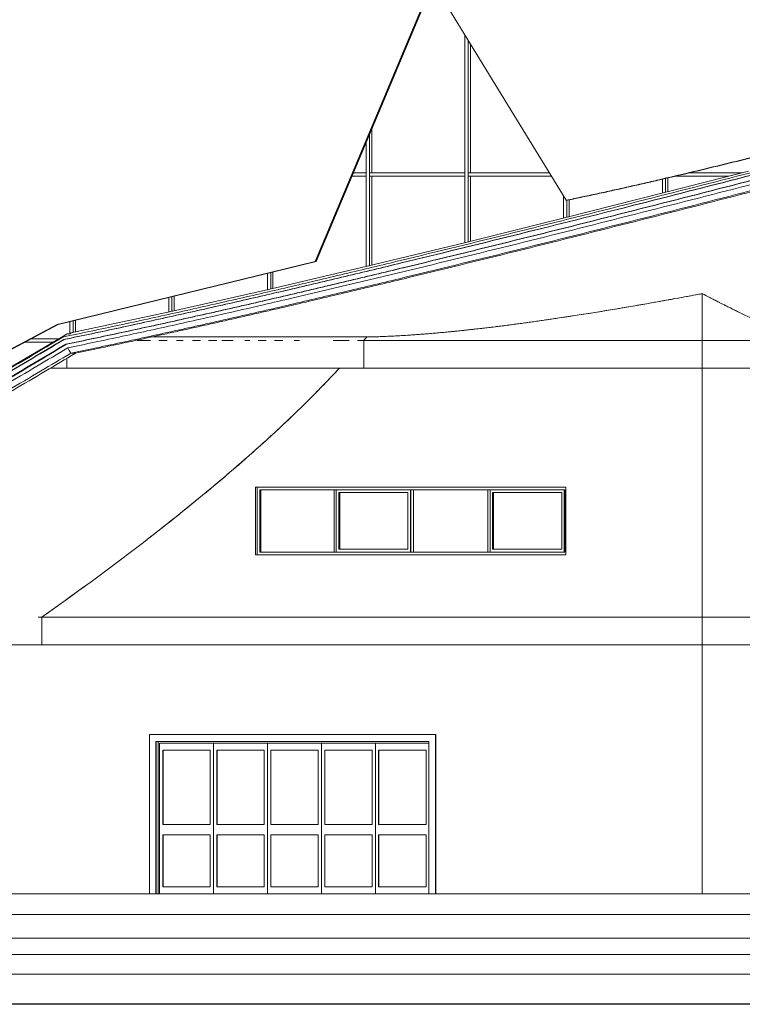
# Model space of a CAD drawing. Header units: inches. Extents: x 424 to 2043, y -237 to 445.
# Tile 194 of 256: x 559 to 570, y 153 to 167. Entities that reach past the tile are written whole.
import ezdxf

# ---------------------------------------------------------------- set-up
doc = ezdxf.new("R2010")
doc.units = ezdxf.units.IN
doc.header["$MEASUREMENT"] = 0
for name, color, linetype, lineweight in [('A-DOOR', 31, 'Continuous', 9), ('A-DOOR-FRAM', 31, 'Continuous', 9), ('A-FLOR', 192, 'Continuous', 9), ('A-GENM', 13, 'Continuous', 9), ('A-GLAZ', 151, 'Continuous', 9), ('A-GLAZ-CURT', 52, 'Continuous', 9), ('A-GLAZ-CWMG', 51, 'Continuous', 9), ('A-WALL', 113, 'Continuous', 9)]:
    doc.layers.add(name, color=color, linetype=linetype, lineweight=lineweight)

# ---------------------------------------------------------------- blocks, each defined once
blk = doc.blocks.new('5_Panel_Bi-Fold_Door_Metric_7271 - 2500 x 4300-134297-South')
at = {"layer": 'A-DOOR'}
for p, q in [((-112.227, 3.9), (-116.361, 3.9)), ((-116.361, 1.6), (-116.361, 3.9)), ((-112.223, 3.9), (-112.227, 3.9)), ((-112.227, 3.9), (-112.227, 1.6)), ((-112.223, 3.9), (-112.223, 1.6)), ((-116.267, 3.8), (-112.321, 3.8)), ((-116.267, 3.8), (-116.267, 1.6)), ((-116.264, 3.8), (-116.264, 1.6)), ((-112.321, 1.6), (-112.321, 3.8)), ((-116.164, 3.675), (-116.164, 2.6)), ((-115.384, 3.675), (-115.384, 2.6)), ((-114.605, 3.675), (-114.605, 2.6)), ((-113.825, 3.675), (-113.825, 2.6)), ((-113.045, 3.675), (-113.045, 2.6)), ((-116.164, 2.45), (-116.164, 1.7)), ((-115.384, 2.45), (-115.384, 1.7)), ((-114.605, 2.45), (-114.605, 1.7)), ((-113.825, 2.45), (-113.825, 1.7)), ((-113.045, 2.45), (-113.045, 1.7))]:
    blk.add_line(p, q, dxfattribs=at)
at = {"layer": 'A-DOOR-FRAM'}
for p, q in [((-116.235, 3.8), (-116.235, 1.6)), ((-115.435, 3.775), (-116.215, 3.775)), ((-116.215, 3.775), (-116.215, 1.6)), ((-114.655, 3.775), (-115.435, 3.775)), ((-115.435, 3.775), (-115.435, 1.6)), ((-115.435, 1.6), (-115.435, 3.775)), ((-113.875, 3.775), (-114.655, 3.775)), ((-114.655, 3.775), (-114.655, 1.6)), ((-114.655, 1.6), (-114.655, 3.775)), ((-113.095, 3.775), (-113.875, 3.775)), ((-113.875, 3.775), (-113.875, 1.6)), ((-113.875, 1.6), (-113.875, 3.775)), ((-112.321, 3.775), (-113.095, 3.775)), ((-113.095, 3.775), (-113.095, 1.6)), ((-113.095, 1.6), (-113.095, 3.775)), ((-116.168, 2.6), (-116.168, 3.675)), ((-116.168, 3.675), (-115.482, 3.675)), ((-115.482, 3.675), (-115.482, 2.6)), ((-115.388, 2.6), (-115.388, 3.675)), ((-115.388, 3.675), (-114.702, 3.675)), ((-114.702, 3.675), (-114.702, 2.6)), ((-114.608, 2.6), (-114.608, 3.675)), ((-114.608, 3.675), (-113.922, 3.675)), ((-113.922, 3.675), (-113.922, 2.6)), ((-113.828, 2.6), (-113.828, 3.675)), ((-113.828, 3.675), (-113.142, 3.675)), ((-113.142, 3.675), (-113.142, 2.6)), ((-113.048, 2.6), (-113.048, 3.675)), ((-113.048, 3.675), (-112.362, 3.675)), ((-112.362, 3.675), (-112.362, 2.6)), ((-115.482, 2.6), (-116.168, 2.6)), ((-114.702, 2.6), (-115.388, 2.6)), ((-113.922, 2.6), (-114.608, 2.6)), ((-113.142, 2.6), (-113.828, 2.6)), ((-112.362, 2.6), (-113.048, 2.6)), ((-116.168, 1.7), (-116.168, 2.45)), ((-116.168, 2.45), (-115.482, 2.45)), ((-115.482, 2.45), (-115.482, 1.7)), ((-115.388, 1.7), (-115.388, 2.45)), ((-115.388, 2.45), (-114.702, 2.45)), ((-114.702, 2.45), (-114.702, 1.7)), ((-114.608, 1.7), (-114.608, 2.45)), ((-114.608, 2.45), (-113.922, 2.45)), ((-113.922, 2.45), (-113.922, 1.7)), ((-113.828, 1.7), (-113.828, 2.45)), ((-113.828, 2.45), (-113.142, 2.45)), ((-113.142, 2.45), (-113.142, 1.7)), ((-113.048, 1.7), (-113.048, 2.45)), ((-113.048, 2.45), (-112.362, 2.45)), ((-112.362, 2.45), (-112.362, 1.7)), ((-115.482, 1.7), (-116.168, 1.7)), ((-114.702, 1.7), (-115.388, 1.7)), ((-113.922, 1.7), (-114.608, 1.7)), ((-113.142, 1.7), (-113.828, 1.7)), ((-112.362, 1.7), (-113.048, 1.7))]:
    blk.add_line(p, q, dxfattribs=at)
blk = doc.blocks.new('Generic Models 1 - Generic Models 1-135348-South')
at = {"layer": 'A-GENM'}
for p, q in [((-153.771, 1.6), (-104.565, 1.6)), ((-104.389, 1.298), (-155.484, 1.298)), ((-103.469, 0.957), (-158.319, 0.957)), ((-103.208, 0.723), (-158.981, 0.723)), ((-102.984, 0.436), (-159.134, 0.436))]:
    blk.add_line(p, q, dxfattribs=at)
blk = doc.blocks.new('Generic Models 2 - Generic Models 2-140614-South')
at = {"layer": 'A-GENM'}
for p, q in [((-117.594, 9.614), (-117.601, 9.614)), ((-117.559, 9.546), (-117.57, 9.546)), ((-117.431, 9.416), (-117.498, 9.416))]:
    blk.add_line(p, q, dxfattribs=at)
at = {"layer": 'A-GENM', "flags": 128}
blk.add_lwpolyline([(-117.498, 9.416), (-117.52, 9.455), (-117.541, 9.494)], dxfattribs=at)
at = {"layer": 'A-GENM'}
for points, knots in [([(-117.613, 9.649), (-117.477, 9.678), (-117.204, 9.734), (-116.797, 9.821), (-116.389, 9.909), (-115.982, 9.999), (-115.574, 10.09), (-115.168, 10.182), (-114.761, 10.275), (-114.219, 10.401), (-113.542, 10.561), (-112.46, 10.821), (-111.109, 11.153), (-109.49, 11.559), (-107.872, 11.973), (-106.314, 12.377), (-105.295, 12.644), (-104.816, 12.77)], [0, 0, 0, 0, 0.03168, 0.063361, 0.095041, 0.126722, 0.158402, 0.190083, 0.221763, 0.253444, 0.316805, 0.380165, 0.506887, 0.633609, 0.760331, 0.887053, 1, 1, 1, 1]), ([(-104.781, 12.742), (-105.269, 12.613), (-106.297, 12.343), (-107.864, 11.937), (-109.482, 11.523), (-111.101, 11.117), (-112.452, 10.785), (-113.535, 10.525), (-114.212, 10.365), (-114.754, 10.239), (-115.16, 10.146), (-115.567, 10.054), (-115.974, 9.963), (-116.382, 9.873), (-116.79, 9.784), (-117.196, 9.698), (-117.466, 9.642), (-117.601, 9.614)], [-1.002078, -1.002078, -1.002078, -1.002078, -0.887053, -0.760331, -0.633609, -0.506887, -0.380165, -0.316805, -0.253444, -0.221763, -0.190083, -0.158402, -0.126722, -0.095041, -0.063361, -0.03168, -0.000435, -0.000435, -0.000435, -0.000435]), ([(-104.774, 12.742), (-105.263, 12.613), (-106.29, 12.343), (-107.857, 11.937), (-109.475, 11.523), (-111.094, 11.117), (-112.446, 10.785), (-113.528, 10.525), (-114.205, 10.365), (-114.747, 10.239), (-115.154, 10.146), (-115.56, 10.054), (-115.968, 9.963), (-116.375, 9.873), (-116.783, 9.784), (-117.189, 9.698), (-117.459, 9.642), (-117.594, 9.614)], [-1.002078, -1.002078, -1.002078, -1.002078, -0.887053, -0.760331, -0.633609, -0.506887, -0.380165, -0.316805, -0.253444, -0.221763, -0.190083, -0.158402, -0.126722, -0.095041, -0.063361, -0.03168, -0.000435, -0.000435, -0.000435, -0.000435]), ([(-104.706, 12.685), (-105.212, 12.552), (-106.257, 12.278), (-107.841, 11.867), (-109.459, 11.453), (-111.079, 11.046), (-112.43, 10.715), (-113.513, 10.455), (-114.19, 10.295), (-114.732, 10.169), (-115.139, 10.075), (-115.546, 9.983), (-115.954, 9.892), (-116.361, 9.802), (-116.769, 9.714), (-117.172, 9.628), (-117.439, 9.573), (-117.57, 9.546)], [-1.00612, -1.00612, -1.00612, -1.00612, -0.887053, -0.760331, -0.633609, -0.506887, -0.380165, -0.316805, -0.253444, -0.221763, -0.190083, -0.158402, -0.126722, -0.095041, -0.063361, -0.03168, -0.00128, -0.00128, -0.00128, -0.00128]), ([(-104.696, 12.685), (-105.201, 12.552), (-106.246, 12.278), (-107.83, 11.867), (-109.449, 11.453), (-111.068, 11.046), (-112.42, 10.715), (-113.503, 10.455), (-114.18, 10.295), (-114.722, 10.169), (-115.129, 10.075), (-115.536, 9.983), (-115.943, 9.892), (-116.351, 9.802), (-116.759, 9.714), (-117.162, 9.628), (-117.429, 9.573), (-117.559, 9.546)], [-1.00612, -1.00612, -1.00612, -1.00612, -0.887053, -0.760331, -0.633609, -0.506887, -0.380165, -0.316805, -0.253444, -0.221763, -0.190083, -0.158402, -0.126722, -0.095041, -0.063361, -0.03168, -0.00128, -0.00128, -0.00128, -0.00128]), ([(-104.644, 12.643), (-105.163, 12.506), (-106.221, 12.228), (-107.818, 11.814), (-109.437, 11.4), (-111.057, 10.993), (-112.679, 10.595), (-113.897, 10.305), (-114.711, 10.116), (-115.118, 10.022), (-115.525, 9.93), (-115.933, 9.839), (-116.341, 9.749), (-116.749, 9.66), (-117.149, 9.575), (-117.413, 9.52), (-117.541, 9.494)], [-1.009181, -1.009181, -1.009181, -1.009181, -0.887053, -0.760331, -0.633609, -0.506887, -0.380165, -0.253444, -0.221763, -0.190083, -0.158402, -0.126722, -0.095041, -0.063361, -0.03168, -0.001919, -0.001919, -0.001919, -0.001919]), ([(-104.551, 12.579), (-105.09, 12.437), (-106.167, 12.154), (-107.784, 11.734), (-109.403, 11.321), (-111.023, 10.914), (-112.375, 10.582), (-113.459, 10.322), (-114.136, 10.162), (-114.611, 10.051), (-114.882, 9.989), (-115.086, 9.942), (-115.29, 9.896), (-115.493, 9.85), (-115.697, 9.804), (-115.901, 9.759), (-116.105, 9.714), (-116.377, 9.654), (-116.718, 9.58), (-117.114, 9.496), (-117.374, 9.442), (-117.498, 9.416)], [-1.013775, -1.013775, -1.013775, -1.013775, -0.887053, -0.760331, -0.633609, -0.506887, -0.380165, -0.316805, -0.253444, -0.221763, -0.205923, -0.190083, -0.174242, -0.158402, -0.142562, -0.126722, -0.110882, -0.095041, -0.063361, -0.03168, -0.002878, -0.002878, -0.002878, -0.002878]), ([(-104.61, 12.545), (-105.107, 12.414), (-106.142, 12.143), (-107.717, 11.734), (-109.336, 11.321), (-110.956, 10.914), (-112.308, 10.582), (-113.391, 10.322), (-114.069, 10.162), (-114.544, 10.051), (-114.815, 9.989), (-115.019, 9.942), (-115.223, 9.896), (-115.426, 9.85), (-115.63, 9.804), (-115.834, 9.759), (-116.038, 9.714), (-116.31, 9.654), (-116.651, 9.58), (-117.047, 9.496), (-117.307, 9.442), (-117.431, 9.416)], [-1.003883, -1.003883, -1.003883, -1.003883, -0.887053, -0.760331, -0.633609, -0.506887, -0.380165, -0.316805, -0.253444, -0.221763, -0.205923, -0.190083, -0.174242, -0.158402, -0.142562, -0.126722, -0.110882, -0.095041, -0.063361, -0.03168, -0.002878, -0.002878, -0.002878, -0.002878]), ([(-133.024, 1.6), (-132.372, 1.913), (-131.069, 2.544), (-129.119, 3.5), (-127.175, 4.469), (-125.238, 5.453), (-123.792, 6.206), (-122.831, 6.715), (-122.352, 6.972), (-121.873, 7.229), (-121.395, 7.489), (-120.918, 7.751), (-120.442, 8.014), (-119.967, 8.28), (-119.572, 8.504), (-119.257, 8.684), (-118.942, 8.865), (-118.393, 9.184), (-117.924, 9.462), (-117.613, 9.649)], [0, 0, 0, 0, 0.125, 0.25, 0.375, 0.5, 0.625, 0.65625, 0.6875, 0.71875, 0.75, 0.78125, 0.8125, 0.84375, 0.875, 0.890625, 0.90625, 0.9375, 1, 1, 1, 1]), ([(-117.601, 9.614), (-117.91, 9.428), (-118.377, 9.15), (-118.926, 8.832), (-119.24, 8.651), (-119.556, 8.471), (-119.951, 8.247), (-120.426, 7.982), (-120.902, 7.718), (-121.379, 7.456), (-121.857, 7.196), (-122.336, 6.938), (-122.815, 6.682), (-123.776, 6.173), (-125.223, 5.42), (-127.16, 4.435), (-129.104, 3.466), (-131.031, 2.521), (-132.311, 1.902), (-132.939, 1.6)], [-0.9996677, -0.9996677, -0.9996677, -0.9996677, -0.9375, -0.90625, -0.890625, -0.875, -0.84375, -0.8125, -0.78125, -0.75, -0.71875, -0.6875, -0.65625, -0.625, -0.5, -0.375, -0.25, -0.125, -0.0044713, -0.0044713, -0.0044713, -0.0044713]), ([(-132.933, 1.6), (-132.304, 1.902), (-131.024, 2.521), (-129.098, 3.466), (-127.153, 4.435), (-125.216, 5.42), (-123.77, 6.173), (-122.809, 6.682), (-122.329, 6.938), (-121.85, 7.196), (-121.372, 7.456), (-120.895, 7.718), (-120.419, 7.982), (-119.944, 8.247), (-119.549, 8.471), (-119.234, 8.651), (-118.919, 8.832), (-118.371, 9.15), (-117.904, 9.428), (-117.594, 9.614)], [0.0044713, 0.0044713, 0.0044713, 0.0044713, 0.125, 0.25, 0.375, 0.5, 0.625, 0.65625, 0.6875, 0.71875, 0.75, 0.78125, 0.8125, 0.84375, 0.875, 0.890625, 0.90625, 0.9375, 0.9996677, 0.9996677, 0.9996677, 0.9996677]), ([(-117.57, 9.546), (-117.877, 9.361), (-118.263, 9.132), (-118.729, 8.86), (-118.965, 8.724), (-119.201, 8.588), (-119.438, 8.453), (-119.675, 8.318), (-119.991, 8.139), (-120.387, 7.918), (-120.864, 7.654), (-121.341, 7.392), (-121.819, 7.132), (-122.298, 6.874), (-122.778, 6.618), (-123.74, 6.108), (-125.186, 5.355), (-127.124, 4.37), (-129.069, 3.401), (-130.951, 2.478), (-132.185, 1.881), (-132.768, 1.6)], [-0.9990219, -0.9990219, -0.9990219, -0.9990219, -0.9375, -0.921875, -0.90625, -0.890625, -0.875, -0.859375, -0.84375, -0.8125, -0.78125, -0.75, -0.71875, -0.6875, -0.65625, -0.625, -0.5, -0.375, -0.25, -0.125, -0.0131645, -0.0131645, -0.0131645, -0.0131645]), ([(-132.758, 1.6), (-132.174, 1.881), (-130.94, 2.478), (-129.058, 3.401), (-127.114, 4.37), (-125.176, 5.355), (-123.729, 6.108), (-122.768, 6.618), (-122.288, 6.874), (-121.809, 7.132), (-121.331, 7.392), (-120.853, 7.654), (-120.377, 7.918), (-119.981, 8.139), (-119.664, 8.318), (-119.427, 8.453), (-119.191, 8.588), (-118.955, 8.724), (-118.719, 8.86), (-118.252, 9.132), (-117.866, 9.361), (-117.559, 9.546)], [0.0131645, 0.0131645, 0.0131645, 0.0131645, 0.125, 0.25, 0.375, 0.5, 0.625, 0.65625, 0.6875, 0.71875, 0.75, 0.78125, 0.8125, 0.84375, 0.859375, 0.875, 0.890625, 0.90625, 0.921875, 0.9375, 0.9990219, 0.9990219, 0.9990219, 0.9990219]), ([(-117.541, 9.494), (-117.69, 9.405), (-117.995, 9.222), (-118.38, 8.996), (-118.694, 8.812), (-118.93, 8.676), (-119.166, 8.54), (-119.403, 8.405), (-119.64, 8.27), (-119.957, 8.091), (-120.353, 7.869), (-120.75, 7.65), (-121.068, 7.475), (-121.307, 7.344), (-121.546, 7.214), (-121.865, 7.041), (-122.265, 6.826), (-122.745, 6.569), (-123.706, 6.059), (-125.154, 5.306), (-127.092, 4.321), (-129.037, 3.351), (-130.884, 2.445), (-132.085, 1.865), (-132.634, 1.6)], [-0.9985334, -0.9985334, -0.9985334, -0.9985334, -0.96875, -0.9375, -0.921875, -0.90625, -0.890625, -0.875, -0.859375, -0.84375, -0.8125, -0.78125, -0.765625, -0.75, -0.734375, -0.71875, -0.6875, -0.65625, -0.625, -0.5, -0.375, -0.25, -0.125, -0.0197451, -0.0197451, -0.0197451, -0.0197451]), ([(-117.498, 9.416), (-117.644, 9.329), (-117.945, 9.149), (-118.326, 8.924), (-118.641, 8.741), (-118.877, 8.604), (-119.114, 8.468), (-119.351, 8.332), (-119.588, 8.198), (-119.905, 8.019), (-120.301, 7.797), (-120.699, 7.577), (-121.017, 7.402), (-121.256, 7.271), (-121.495, 7.141), (-121.735, 7.011), (-121.974, 6.882), (-122.294, 6.71), (-122.694, 6.496), (-123.336, 6.156), (-124.139, 5.735), (-125.427, 5.068), (-127.043, 4.247), (-128.988, 3.277), (-130.785, 2.396), (-131.934, 1.84), (-132.432, 1.6)], [-0.9978011, -0.9978011, -0.9978011, -0.9978011, -0.96875, -0.9375, -0.921875, -0.90625, -0.890625, -0.875, -0.859375, -0.84375, -0.8125, -0.78125, -0.765625, -0.75, -0.734375, -0.71875, -0.703125, -0.6875, -0.65625, -0.625, -0.5625, -0.5, -0.375, -0.25, -0.125, -0.0296168, -0.0296168, -0.0296168, -0.0296168]), ([(-132.364, 1.6), (-131.867, 1.84), (-130.718, 2.396), (-128.921, 3.277), (-126.976, 4.247), (-125.36, 5.068), (-124.072, 5.735), (-123.269, 6.156), (-122.627, 6.496), (-122.227, 6.71), (-121.907, 6.882), (-121.668, 7.011), (-121.428, 7.141), (-121.189, 7.271), (-120.95, 7.402), (-120.632, 7.577), (-120.234, 7.797), (-119.838, 8.019), (-119.521, 8.198), (-119.284, 8.332), (-119.047, 8.468), (-118.81, 8.604), (-118.574, 8.741), (-118.259, 8.924), (-117.878, 9.148), (-117.577, 9.329), (-117.431, 9.416)], [0.0296168, 0.0296168, 0.0296168, 0.0296168, 0.125, 0.25, 0.375, 0.5, 0.5625, 0.625, 0.65625, 0.6875, 0.703125, 0.71875, 0.734375, 0.75, 0.765625, 0.78125, 0.8125, 0.84375, 0.859375, 0.875, 0.890625, 0.90625, 0.921875, 0.9375, 0.96875, 0.9978011, 0.9978011, 0.9978011, 0.9978011])]:
    blk.add_open_spline(points, degree=3, knots=knots, dxfattribs=at)
blk = doc.blocks.new('Generic Models 4 - Generic Models 4-152240-South')
at = {"layer": 'A-GENM'}
for p, q in [((-113.965, 10.743), (-112.36, 14.567)), ((-112.344, 14.567), (-113.949, 10.743)), ((-112.146, 14.585), (-110.336, 11.628)), ((-110.336, 11.628), (-110.319, 11.628)), ((-117.695, 9.83), (-113.965, 10.743)), ((-113.949, 10.743), (-117.679, 9.83)), ((-113.965, 10.743), (-113.949, 10.743)), ((-121.918, 7.594), (-117.695, 9.83)), ((-117.679, 9.83), (-121.901, 7.594)), ((-117.695, 9.83), (-117.679, 9.83))]:
    blk.add_line(p, q, dxfattribs=at)
for points, knots in [([(-110.336, 11.628), (-110.261, 11.643), (-110.112, 11.674), (-109.926, 11.714), (-109.778, 11.746), (-109.666, 11.771), (-109.554, 11.796), (-109.443, 11.821), (-109.332, 11.846), (-109.183, 11.88), (-108.923, 11.94), (-108.553, 12.028), (-108.108, 12.135), (-107.516, 12.281), (-106.776, 12.467), (-105.89, 12.695), (-105.299, 12.849), (-105.004, 12.927)], [0, 0, 0, 0, 0.041667, 0.083333, 0.104167, 0.125, 0.145833, 0.166667, 0.1875, 0.208333, 0.25, 0.333333, 0.416667, 0.5, 0.666667, 0.833333, 1, 1, 1, 1]), ([(-104.988, 12.927), (-105.283, 12.849), (-105.873, 12.695), (-106.76, 12.467), (-107.499, 12.281), (-108.092, 12.135), (-108.536, 12.028), (-108.907, 11.94), (-109.167, 11.88), (-109.315, 11.846), (-109.427, 11.821), (-109.538, 11.796), (-109.65, 11.771), (-109.761, 11.746), (-109.91, 11.714), (-110.096, 11.674), (-110.245, 11.643), (-110.319, 11.628)], [-1, -1, -1, -1, -0.833333, -0.666667, -0.5, -0.416667, -0.333333, -0.25, -0.208333, -0.1875, -0.166667, -0.145833, -0.125, -0.104167, -0.083333, -0.041667, 0, 0, 0, 0])]:
    blk.add_open_spline(points, degree=3, knots=knots, dxfattribs=at)
blk = doc.blocks.new('System Panel - Glazed-153701-South')
at = {"layer": 'A-GLAZ-CURT'}
for p, q in [((-117.517, 9.697), (-117.495, 9.702)), ((-117.509, 9.697), (-117.517, 9.697)), ((-117.494, 9.7), (-117.509, 9.697))]:
    blk.add_line(p, q, dxfattribs=at)
blk = doc.blocks.new('System Panel - Glazed-153702-South')
at = {"layer": 'A-GLAZ-CURT'}
blk.add_line((-117.43, 9.891), (-117.43, 9.722), dxfattribs=at)
blk = doc.blocks.new('System Panel - Glazed-153703-South')
at = {"layer": 'A-GLAZ-CURT'}
blk.add_line((-116.003, 10.24), (-116.003, 10.028), dxfattribs=at)
blk = doc.blocks.new('System Panel - Glazed-153704-South')
at = {"layer": 'A-GLAZ-CURT'}
blk.add_line((-114.576, 10.59), (-114.576, 10.352), dxfattribs=at)
blk = doc.blocks.new('System Panel - Glazed-153705-South')
at = {"layer": 'A-GLAZ-CURT'}
blk.add_line((-113.148, 11.975), (-113.148, 10.688), dxfattribs=at)
blk = doc.blocks.new('System Panel - Glazed-153706-South')
at = {"layer": 'A-GLAZ-CURT'}
blk.add_line((-111.721, 11.975), (-111.721, 11.035), dxfattribs=at)
blk = doc.blocks.new('System Panel - Glazed-153707-South')
at = {"layer": 'A-GLAZ-CURT'}
blk.add_line((-110.294, 11.633), (-110.294, 11.389), dxfattribs=at)
blk = doc.blocks.new('System Panel - Glazed-153708-South')
at = {"layer": 'A-GLAZ-CURT'}
blk.add_line((-108.867, 11.95), (-108.867, 11.75), dxfattribs=at)
blk = doc.blocks.new('System Panel - Glazed-V110-South')
at = {"layer": 'A-GLAZ-CURT'}
blk.add_line((-113.148, 12.65), (-113.148, 12.025), dxfattribs=at)
blk = doc.blocks.new('System Panel - Glazed-V111-South')
at = {"layer": 'A-GLAZ-CURT'}
blk.add_line((-111.721, 13.891), (-111.721, 12.025), dxfattribs=at)
blk = doc.blocks.new('Rectangular Mullion - 50 x 150mm-153574-South')
at = {"layer": 'A-GLAZ-CWMG'}
blk.add_line((-117.639, 9.644), (-118.936, 8.88), dxfattribs=at)
blk = doc.blocks.new('Rectangular Mullion - 50 x 150mm-153577-South')
at = {"layer": 'A-GLAZ-CWMG'}
blk.add_line((-116.069, 10.013), (-117.496, 9.708), dxfattribs=at)
blk = doc.blocks.new('Rectangular Mullion - 50 x 150mm-153578-South')
at = {"layer": 'A-GLAZ-CWMG'}
blk.add_line((-114.642, 10.336), (-116.069, 10.013), dxfattribs=at)
blk = doc.blocks.new('Rectangular Mullion - 50 x 150mm-153579-South')
at = {"layer": 'A-GLAZ-CWMG'}
blk.add_line((-113.216, 10.672), (-114.642, 10.336), dxfattribs=at)
blk = doc.blocks.new('Rectangular Mullion - 50 x 150mm-153580-South')
at = {"layer": 'A-GLAZ-CWMG'}
blk.add_line((-111.789, 11.018), (-113.216, 10.672), dxfattribs=at)
blk = doc.blocks.new('Rectangular Mullion - 50 x 150mm-153581-South')
at = {"layer": 'A-GLAZ-CWMG'}
blk.add_line((-110.362, 11.372), (-111.789, 11.018), dxfattribs=at)
blk = doc.blocks.new('Rectangular Mullion - 50 x 150mm-153582-South')
at = {"layer": 'A-GLAZ-CWMG'}
blk.add_line((-108.935, 11.733), (-110.362, 11.372), dxfattribs=at)
blk = doc.blocks.new('Rectangular Mullion - 50 x 150mm-153583-South')
at = {"layer": 'A-GLAZ-CWMG'}
blk.add_line((-107.703, 12.049), (-108.935, 11.733), dxfattribs=at)
blk = doc.blocks.new('Rectangular Mullion - 50 x 150mm-153598-South')
at = {"layer": 'A-GLAZ-CWMG'}
for q in [(-117.639, 9.644), (-117.5, 9.697)]:
    blk.add_line((-117.55, 9.697), q, dxfattribs=at)
blk = doc.blocks.new('Rectangular Mullion - 50 x 150mm-153608-South')
at = {"layer": 'A-GLAZ-CWMG'}
for p, q in [((-118.16, 9.575), (-117.755, 9.575)), ((-117.67, 9.625), (-118.066, 9.625)), ((-117.755, 9.575), (-117.67, 9.625))]:
    blk.add_line(p, q, dxfattribs=at)
blk = doc.blocks.new('Rectangular Mullion - 50 x 150mm-V158-South')
at = {"layer": 'A-GLAZ-CWMG'}
for p, q in [((-113.432, 11.975), (-113.229, 11.975)), ((-113.229, 12.025), (-113.411, 12.025)), ((-113.229, 12.025), (-113.229, 11.975))]:
    blk.add_line(p, q, dxfattribs=at)
blk = doc.blocks.new('Rectangular Mullion - 50 x 150mm-V135-South')
at = {"layer": 'A-GLAZ-CWMG'}
for p, q in [((-147.434, 2.375), (-147.434, 2.425)), ((-146.054, 2.425), (-147.434, 2.425)), ((-146.054, 2.425), (-146.054, 2.375)), ((-147.434, 2.375), (-146.054, 2.375))]:
    blk.add_line(p, q, dxfattribs=at)
blk = doc.blocks.new('Rectangular Mullion - 50 x 150mm-V159-South')
at = {"layer": 'A-GLAZ-CWMG'}
for p, q in [((-111.754, 11.975), (-111.754, 12.025)), ((-110.579, 12.025), (-111.754, 12.025)), ((-111.754, 11.975), (-110.548, 11.975))]:
    blk.add_line(p, q, dxfattribs=at)
blk = doc.blocks.new('Rectangular Mullion - 50 x 150mm-153610-South')
at = {"layer": 'A-GLAZ-CWMG'}
for p, q in [((-108.763, 11.975), (-107.99, 11.975)), ((-107.795, 12.025), (-108.552, 12.025)), ((-107.99, 11.975), (-107.795, 12.025))]:
    blk.add_line(p, q, dxfattribs=at)
blk = doc.blocks.new('Rectangular Mullion - 50 x 150mm-153629-South')
at = {"layer": 'A-GLAZ-CWMG'}
for p, q in [((-117.51, 9.871), (-117.51, 9.705)), ((-117.463, 9.715), (-117.463, 9.883)), ((-117.51, 9.705), (-117.496, 9.708)), ((-117.495, 9.705), (-117.51, 9.705)), ((-117.496, 9.708), (-117.463, 9.715))]:
    blk.add_line(p, q, dxfattribs=at)
blk = doc.blocks.new('Rectangular Mullion - 50 x 150mm-153630-South')
at = {"layer": 'A-GLAZ-CWMG'}
for p, q in [((-116.083, 10.221), (-116.083, 10.01)), ((-116.036, 10.021), (-116.036, 10.232)), ((-116.083, 10.01), (-116.069, 10.013)), ((-116.069, 10.013), (-116.036, 10.021))]:
    blk.add_line(p, q, dxfattribs=at)
blk = doc.blocks.new('Rectangular Mullion - 50 x 150mm-153631-South')
at = {"layer": 'A-GLAZ-CWMG'}
for p, q in [((-114.656, 10.57), (-114.656, 10.333)), ((-114.609, 10.344), (-114.609, 10.582)), ((-114.656, 10.333), (-114.642, 10.336)), ((-114.642, 10.336), (-114.609, 10.344))]:
    blk.add_line(p, q, dxfattribs=at)
blk = doc.blocks.new('Rectangular Mullion - 50 x 150mm-153632-South')
at = {"layer": 'A-GLAZ-CWMG'}
for p, q in [((-113.229, 12), (-113.229, 10.669)), ((-113.182, 10.68), (-113.182, 12)), ((-113.216, 10.672), (-113.182, 10.68)), ((-113.229, 10.669), (-113.216, 10.672))]:
    blk.add_line(p, q, dxfattribs=at)
blk = doc.blocks.new('Rectangular Mullion - 50 x 150mm-153633-South')
at = {"layer": 'A-GLAZ-CWMG'}
for p, q in [((-111.802, 12), (-111.802, 11.015)), ((-111.754, 11.026), (-111.754, 12)), ((-111.802, 11.015), (-111.789, 11.018)), ((-111.789, 11.018), (-111.754, 11.026))]:
    blk.add_line(p, q, dxfattribs=at)
blk = doc.blocks.new('Rectangular Mullion - 50 x 150mm-153634-South')
at = {"layer": 'A-GLAZ-CWMG'}
for p, q in [((-110.374, 11.691), (-110.374, 11.369)), ((-110.327, 11.381), (-110.327, 11.628)), ((-110.374, 11.369), (-110.362, 11.372)), ((-110.362, 11.372), (-110.327, 11.381))]:
    blk.add_line(p, q, dxfattribs=at)
blk = doc.blocks.new('Rectangular Mullion - 50 x 150mm-153635-South')
at = {"layer": 'A-GLAZ-CWMG'}
for p, q in [((-108.947, 11.931), (-108.947, 11.73)), ((-108.9, 11.742), (-108.9, 11.942)), ((-108.947, 11.73), (-108.935, 11.733)), ((-108.935, 11.733), (-108.9, 11.742))]:
    blk.add_line(p, q, dxfattribs=at)
blk = doc.blocks.new('Rectangular Mullion - 50 x 150mm-V228-South')
at = {"layer": 'A-GLAZ-CWMG'}
for p, q in [((-113.182, 12), (-113.182, 12.571)), ((-113.229, 12.459), (-113.229, 12))]:
    blk.add_line(p, q, dxfattribs=at)
blk = doc.blocks.new('Rectangular Mullion - 50 x 150mm-V229-South')
at = {"layer": 'A-GLAZ-CWMG'}
for p, q in [((-111.802, 14.022), (-111.802, 12)), ((-111.754, 12), (-111.754, 13.945))]:
    blk.add_line(p, q, dxfattribs=at)
blk = doc.blocks.new('Awning_and_fixed_glass_panels_multi_window_10652 - 4 panels-2 awning 4770x980h-V253-South')
at = {"layer": 'A-GLAZ'}
for p, q in [((-114.804, 7.48), (-114.804, 6.5)), ((-114.766, 7.44), (-114.766, 6.54)), ((-114.766, 7.44), (-113.66, 7.44)), ((-114.751, 6.54), (-114.751, 7.44)), ((-113.693, 7.44), (-113.66, 7.44)), ((-113.693, 6.54), (-113.693, 7.44)), ((-112.587, 7.44), (-113.66, 7.44)), ((-113.66, 7.44), (-113.66, 6.54)), ((-112.587, 6.54), (-112.587, 7.44)), ((-112.582, 7.44), (-112.587, 7.44)), ((-112.582, 7.44), (-112.544, 7.44)), ((-112.582, 6.54), (-112.582, 7.44)), ((-112.582, 7.44), (-111.438, 7.44)), ((-112.544, 6.54), (-112.544, 7.44)), ((-111.47, 7.44), (-111.438, 7.44)), ((-111.47, 6.54), (-111.47, 7.44)), ((-110.364, 7.44), (-111.438, 7.44)), ((-111.438, 7.44), (-111.438, 6.54)), ((-110.364, 6.54), (-110.364, 7.44)), ((-110.359, 7.44), (-110.364, 7.44)), ((-110.359, 7.44), (-110.359, 6.54)), ((-113.623, 7.4), (-113.623, 6.58)), ((-113.623, 7.4), (-112.624, 7.4)), ((-113.608, 7.4), (-113.608, 6.58)), ((-112.624, 7.4), (-112.624, 6.58)), ((-111.4, 7.4), (-111.4, 6.58)), ((-111.4, 7.4), (-110.402, 7.4)), ((-111.386, 7.4), (-111.386, 6.58)), ((-110.402, 7.4), (-110.402, 6.58)), ((-113.623, 6.58), (-112.624, 6.58)), ((-111.4, 6.58), (-110.402, 6.58)), ((-113.66, 6.54), (-114.766, 6.54)), ((-113.66, 6.54), (-113.693, 6.54)), ((-113.66, 6.54), (-112.587, 6.54)), ((-112.582, 6.54), (-112.587, 6.54)), ((-112.544, 6.54), (-112.582, 6.54)), ((-111.438, 6.54), (-112.582, 6.54)), ((-111.438, 6.54), (-111.47, 6.54)), ((-111.438, 6.54), (-110.364, 6.54)), ((-110.359, 6.54), (-110.364, 6.54))]:
    blk.add_line(p, q, dxfattribs=at)

msp = doc.modelspace()

# ---------------------------------------------------------------- linework, layer by layer
msp.add_line((609.483, 152.6), (500.99, 152.6))
at = {"layer": 'A-FLOR'}
for p, q in [((561.141, 162.2), (561.336, 162.2)), ((561.454, 162.2), (561.574, 162.2)), ((561.712, 162.2), (561.809, 162.2)), ((561.942, 162.2), (562.056, 162.2)), ((562.172, 162.2), (562.293, 162.2)), ((562.364, 162.2), (562.531, 162.2)), ((562.697, 162.2), (562.77, 162.2)), ((562.89, 162.2), (563.005, 162.2)), ((563.129, 162.2), (563.247, 162.2)), ((563.412, 162.2), (563.487, 162.2)), ((563.975, 162.2), (564.208, 162.2)), ((564.325, 162.2), (570.614, 162.2)), ((564.419, 162.2), (564.419, 161.8)), ((560.124, 161.942), (560.124, 161.8)), ((560.124, 161.8), (559.886, 161.8)), ((577.624, 161.8), (560.124, 161.8)), ((559.71, 158.2), (572.458, 158.2)), ((559.766, 158.2), (559.766, 157.8)), ((579.687, 157.8), (552.858, 157.8))]:
    msp.add_line(p, q, dxfattribs=at)
at = {"layer": 'A-WALL'}
for p, q in [((569.311, 154.2), (569.311, 162.877)), ((562.855, 159.1), (562.855, 160.08)), ((562.855, 160.08), (567.338, 160.08)), ((567.338, 160.08), (567.338, 159.1)), ((567.338, 159.1), (562.855, 159.1)), ((561.418, 154.2), (561.418, 156.4))]:
    msp.add_line(p, q, dxfattribs=at)
at = {"layer": 'A-WALL', "flags": 128}
for points in [[(564.46, 162.25), (563.988, 162.25), (563.515, 162.25), (563.042, 162.25), (562.57, 162.25), (562.097, 162.25), (561.624, 162.25), (561.349, 162.25)], [(561.349, 162.25), (561.624, 162.25), (562.097, 162.25), (562.57, 162.25), (563.042, 162.25), (563.515, 162.25), (563.988, 162.25), (564.46, 162.25)]]:
    msp.add_lwpolyline(points, dxfattribs=at)
at = {"layer": 'A-WALL'}
for points, knots in [([(564.46, 162.25), (564.518, 162.251), (564.606, 162.253), (564.722, 162.258), (564.809, 162.261), (564.897, 162.266), (564.984, 162.271), (565.057, 162.275), (565.115, 162.279), (565.173, 162.283), (565.245, 162.289), (565.332, 162.296), (565.419, 162.303), (565.507, 162.311), (565.594, 162.319), (565.681, 162.327), (565.767, 162.336), (565.854, 162.345), (565.941, 162.354), (566.028, 162.364), (566.115, 162.374), (566.202, 162.384), (566.289, 162.394), (566.375, 162.405), (566.462, 162.416), (566.549, 162.427), (566.635, 162.439), (566.722, 162.45), (566.809, 162.462), (566.895, 162.474), (566.982, 162.487), (567.068, 162.499), (567.155, 162.512), (567.256, 162.527), (567.371, 162.544), (567.501, 162.564), (567.63, 162.585), (567.76, 162.605), (567.889, 162.626), (568.019, 162.648), (568.148, 162.669), (568.278, 162.691), (568.407, 162.714), (568.579, 162.744), (568.751, 162.774), (568.924, 162.805), (569.096, 162.837), (569.225, 162.861), (569.311, 162.877)], [0, 0, 0, 0, 0.035714, 0.053571, 0.071429, 0.089286, 0.107143, 0.125, 0.133929, 0.142857, 0.160714, 0.178571, 0.196429, 0.214286, 0.232143, 0.25, 0.267857, 0.285714, 0.303571, 0.321429, 0.339286, 0.357143, 0.375, 0.392857, 0.410714, 0.428571, 0.446429, 0.464286, 0.482143, 0.5, 0.517857, 0.535714, 0.553571, 0.571429, 0.598214, 0.625, 0.651786, 0.678571, 0.705357, 0.732143, 0.758929, 0.785714, 0.8125, 0.839286, 0.892857, 0.919643, 0.946429, 1, 1, 1, 1]), ([(569.311, 162.877), (569.196, 162.855), (568.967, 162.813), (568.507, 162.73), (567.933, 162.632), (567.242, 162.523), (566.693, 162.445), (566.289, 162.394), (566.072, 162.368), (565.898, 162.349), (565.767, 162.336), (565.637, 162.323), (565.55, 162.314), (565.507, 162.311)], [0, 0, 0, 0, 0.0714286, 0.1428571, 0.2857143, 0.4285714, 0.5714286, 0.625, 0.6785714, 0.7053571, 0.7321429, 0.7589286, 0.7857143, 0.7857143, 0.7857143, 0.7857143]), ([(569.419, 162.821), (569.43, 162.815), (569.451, 162.805), (569.472, 162.794), (569.481, 162.789)], [0.08427371, 0.08427371, 0.08427371, 0.08427371, 0.11111111, 0.13283588, 0.13283588, 0.13283588, 0.13283588]), ([(569.557, 162.75), (569.57, 162.744), (569.591, 162.733), (569.612, 162.723), (569.62, 162.719)], [0.19273007, 0.19273007, 0.19273007, 0.19273007, 0.22222222, 0.24163534, 0.24163534, 0.24163534, 0.24163534]), ([(569.696, 162.681), (569.686, 162.686), (569.661, 162.698), (569.635, 162.711), (569.62, 162.719)], [0.69928409, 0.69928409, 0.69928409, 0.69928409, 0.72222222, 0.75867578, 0.75867578, 0.75867578, 0.75867578]), ([(569.62, 162.719), (569.707, 162.675), (569.845, 162.606), (569.984, 162.538), (570.036, 162.512)], [0.2418209, 0.2418209, 0.2418209, 0.2418209, 0.4444444, 0.5667286, 0.5667286, 0.5667286, 0.5667286]), ([(564.809, 162.262), (564.78, 162.26), (564.664, 162.255), (564.548, 162.252), (564.46, 162.25)], [0.92857143, 0.92857143, 0.92857143, 0.92857143, 0.94642857, 1, 1, 1, 1]), ([(564.066, 161.8), (564.001, 161.73), (563.868, 161.589), (563.596, 161.311), (563.245, 160.971), (562.811, 160.576), (562.369, 160.194), (561.919, 159.821), (561.463, 159.457), (560.847, 158.983), (560.28, 158.566), (559.866, 158.271), (559.766, 158.2)], [0.0431501, 0.0431501, 0.0431501, 0.0431501, 0.0638298, 0.0851064, 0.1276596, 0.1702128, 0.212766, 0.2553191, 0.2978723, 0.3404255, 0.4255319, 0.4521696, 0.4521696, 0.4521696, 0.4521696]), ([(559.766, 158.2), (559.945, 158.326), (560.437, 158.68), (561.216, 159.26), (561.949, 159.842), (562.508, 160.312), (562.852, 160.614), (563.089, 160.83), (563.223, 160.954), (563.323, 161.049), (563.422, 161.144), (563.521, 161.24), (563.619, 161.336), (563.716, 161.434), (563.812, 161.532), (563.908, 161.632), (563.992, 161.721), (564.045, 161.778), (564.066, 161.8)], [0.5478295, 0.5478295, 0.5478295, 0.5478295, 0.5957447, 0.6808511, 0.7606383, 0.8005319, 0.8404255, 0.8603723, 0.8703457, 0.8803191, 0.8902926, 0.900266, 0.9102394, 0.9202128, 0.9301862, 0.9401596, 0.950133, 0.956848, 0.956848, 0.956848, 0.956848])]:
    msp.add_open_spline(points, degree=3, knots=knots, dxfattribs=at)
for points in [[(569.311, 162.877), (569.347, 162.858), (569.382, 162.84), (569.418, 162.822)], [(569.42, 162.82), (569.407, 162.827), (569.393, 162.834), (569.379, 162.841)], [(569.559, 162.75), (569.532, 162.763), (569.506, 162.777), (569.48, 162.79)], [(569.482, 162.789), (569.507, 162.776), (569.532, 162.763), (569.557, 162.751)], [(569.834, 162.611), (569.809, 162.624), (569.784, 162.636), (569.759, 162.649)], [(564.46, 162.25), (564.447, 162.234), (564.433, 162.217), (564.419, 162.201)], [(564.419, 162.201), (564.433, 162.217), (564.447, 162.234), (564.46, 162.25)]]:
    msp.add_open_spline(points, degree=3, dxfattribs=at)

# ---------------------------------------------------------------- block references
at = {"layer": 'A-DOOR'}
msp.add_blockref('5_Panel_Bi-Fold_Door_Metric_7271 - 2500 x 4300-134297-South', (677.681, 152.6), dxfattribs=at)
at = {"layer": 'A-GENM'}
for name in ['Generic Models 2 - Generic Models 2-140614-South', 'Generic Models 4 - Generic Models 4-152240-South', 'Generic Models 1 - Generic Models 1-135348-South']:
    msp.add_blockref(name, (677.681, 152.6), dxfattribs=at)
at = {"layer": 'A-GLAZ'}
msp.add_blockref('Awning_and_fixed_glass_panels_multi_window_10652 - 4 panels-2 awning 4770x980h-V253-South', (677.681, 152.6), dxfattribs=at)
at = {"layer": 'A-GLAZ-CURT'}
for name in ['System Panel - Glazed-V111-South', 'System Panel - Glazed-V110-South', 'System Panel - Glazed-153705-South', 'System Panel - Glazed-153706-South', 'System Panel - Glazed-153708-South', 'System Panel - Glazed-153707-South', 'System Panel - Glazed-153704-South', 'System Panel - Glazed-153703-South', 'System Panel - Glazed-153702-South', 'System Panel - Glazed-153701-South']:
    msp.add_blockref(name, (677.681, 152.6), dxfattribs=at)
at = {"layer": 'A-GLAZ-CWMG'}
for name, p in [('Rectangular Mullion - 50 x 150mm-V229-South', (677.681, 152.6)), ('Rectangular Mullion - 50 x 150mm-V228-South', (677.681, 152.6)), ('Rectangular Mullion - 50 x 150mm-V158-South', (677.681, 152.6)), ('Rectangular Mullion - 50 x 150mm-153632-South', (677.681, 152.6)), ('Rectangular Mullion - 50 x 150mm-V135-South', (711.934, 162.2)), ('Rectangular Mullion - 50 x 150mm-153633-South', (677.681, 152.6)), ('Rectangular Mullion - 50 x 150mm-V159-South', (677.681, 152.6)), ('Rectangular Mullion - 50 x 150mm-153583-South', (677.681, 152.6)), ('Rectangular Mullion - 50 x 150mm-153610-South', (677.681, 152.6)), ('Rectangular Mullion - 50 x 150mm-153635-South', (677.681, 152.6)), ('Rectangular Mullion - 50 x 150mm-153582-South', (677.681, 152.6)), ('Rectangular Mullion - 50 x 150mm-153634-South', (677.681, 152.6)), ('Rectangular Mullion - 50 x 150mm-153581-South', (677.681, 152.6)), ('Rectangular Mullion - 50 x 150mm-153580-South', (677.681, 152.6)), ('Rectangular Mullion - 50 x 150mm-153631-South', (677.681, 152.6)), ('Rectangular Mullion - 50 x 150mm-153579-South', (677.681, 152.6)), ('Rectangular Mullion - 50 x 150mm-153578-South', (677.681, 152.6)), ('Rectangular Mullion - 50 x 150mm-153630-South', (677.681, 152.6)), ('Rectangular Mullion - 50 x 150mm-153577-South', (677.681, 152.6)), ('Rectangular Mullion - 50 x 150mm-153629-South', (677.681, 152.6)), ('Rectangular Mullion - 50 x 150mm-153574-South', (677.681, 152.6)), ('Rectangular Mullion - 50 x 150mm-153608-South', (677.681, 152.6)), ('Rectangular Mullion - 50 x 150mm-153598-South', (677.681, 152.6))]:
    msp.add_blockref(name, p, dxfattribs=at)

doc.saveas('drawing.dxf')
